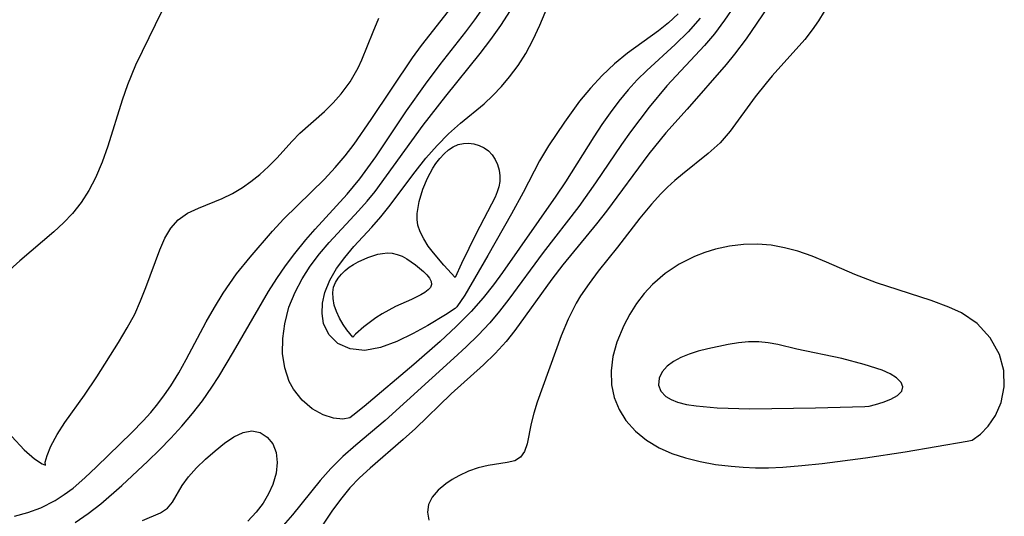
# Model space of a CAD drawing. Header units: metres. Extents: x 1073367 to 1082519, y 1569854 to 1574957.
# Tile 57 of 256: x 1074106 to 1074202, y 1572991 to 1573040. Entities that reach past the tile are written whole.
import ezdxf

# ---------------------------------------------------------------- set-up
doc = ezdxf.new("R2010")
doc.units = ezdxf.units.M
doc.layers.add('CGG_CurvaNivelLidar_v1', color=253, linetype='Continuous', lineweight=30)

msp = doc.modelspace()

# ---------------------------------------------------------------- linework, layer by layer
at = {"layer": 'CGG_CurvaNivelLidar_v1'}
for p, q in [((1074121.9319, 1573044.7689, 64.5), (1074117.3006, 1573035.1574, 64.5)), ((1074156.7774, 1573039.073, 62.5), (1074158.5431, 1573043.2831, 62.5)), ((1074145.2126, 1573037.0999, 64), (1074148.2137, 1573040.9129, 64)), ((1074150.4325, 1573039.5863, 63.5), (1074151.275, 1573040.7867, 63.5)), ((1074152.9506, 1573039.0435, 63), (1074153.8913, 1573040.5101, 63)), ((1074175.7547, 1573040.9153, 63.5), (1074174.8158, 1573039.5546, 63.5)), ((1074179.0135, 1573040.8154, 64), (1074176.9061, 1573037.7325, 64)), ((1074184.5323, 1573040.4238, 64.5), (1074183.9714, 1573039.4976, 64.5)), ((1074140.4938, 1573038.4278, 64.5), (1074141.0589, 1573039.7455, 64.5)), ((1074149.5489, 1573038.4155, 63.5), (1074150.4325, 1573039.5863, 63.5)), ((1074170.264, 1573040.174, 62.5), (1074169.3319, 1573039.3146, 62.5)), ((1074172.4262, 1573039.7505, 63), (1074171.2377, 1573038.4344, 63)), ((1074174.8158, 1573039.5546, 63.5), (1074173.8153, 1573038.242, 63.5)), ((1074183.9714, 1573039.4976, 64.5), (1074183.3612, 1573038.6117, 64.5)), ((1074151.9707, 1573037.6665, 63), (1074152.9506, 1573039.0435, 63)), ((1074156.1277, 1573037.6599, 62.5), (1074156.7774, 1573039.073, 62.5)), ((1074168.35, 1573038.5182, 62.5), (1074165.3159, 1573036.3346, 62.5)), ((1074169.3319, 1573039.3146, 62.5), (1074168.35, 1573038.5182, 62.5)), ((1074183.3612, 1573038.6117, 64.5), (1074182.6291, 1573037.6891, 64.5)), ((1074139.3945, 1573035.6791, 64.5), (1074140.4938, 1573038.4278, 64.5)), ((1074147.0236, 1573035.2343, 63.5), (1074149.5489, 1573038.4155, 63.5)), ((1074150.9402, 1573036.3225, 63), (1074151.9707, 1573037.6665, 63)), ((1074155.4036, 1573036.3077, 62.5), (1074156.1277, 1573037.6599, 62.5)), ((1074171.2377, 1573038.4344, 63), (1074169.9805, 1573037.1881, 63)), ((1074173.8153, 1573038.242, 63.5), (1074172.8332, 1573037.0909, 63.5)), ((1074176.9061, 1573037.7325, 64), (1074175.7857, 1573036.2412, 64)), ((1074182.6291, 1573037.6891, 64.5), (1074179.4445, 1573034.1309, 64.5)), ((1074144.3399, 1573035.8954, 64), (1074145.2126, 1573037.0999, 64)), ((1074169.9805, 1573037.1881, 63), (1074167.2086, 1573034.6502, 63)), ((1074172.8332, 1573037.0909, 63.5), (1074169.1605, 1573033.142, 63.5)), ((1074139.021, 1573034.9038, 64.5), (1074139.3945, 1573035.6791, 64.5)), ((1074140.3143, 1573029.8656, 64), (1074144.3399, 1573035.8954, 64)), ((1074147.5829, 1573032.1426, 63), (1074150.9402, 1573036.3225, 63)), ((1074154.6472, 1573035.134, 62.5), (1074155.4036, 1573036.3077, 62.5)), ((1074165.3159, 1573036.3346, 62.5), (1074164.0487, 1573035.2887, 62.5)), ((1074175.7857, 1573036.2412, 64), (1074174.9476, 1573035.2219, 64)), ((1074117.3006, 1573035.1574, 64.5), (1074116.5039, 1573033.2348, 64.5)), ((1074138.2427, 1573033.5566, 64.5), (1074139.021, 1573034.9038, 64.5)), ((1074145.6079, 1573033.3241, 63.5), (1074147.0236, 1573035.2343, 63.5)), ((1074153.8171, 1573034.0248, 62.5), (1074154.6472, 1573035.134, 62.5)), ((1074164.0487, 1573035.2887, 62.5), (1074162.8459, 1573034.1503, 62.5)), ((1074167.2086, 1573034.6502, 63), (1074166.2803, 1573033.7247, 63)), ((1074174.9476, 1573035.2219, 64), (1074171.1693, 1573030.8893, 64)), ((1074153.0271, 1573033.0847, 62.5), (1074153.8171, 1573034.0248, 62.5)), ((1074162.8459, 1573034.1503, 62.5), (1074161.7128, 1573032.9329, 62.5)), ((1074166.2803, 1573033.7247, 63), (1074165.3912, 1573032.7493, 63)), ((1074179.4445, 1573034.1309, 64.5), (1074178.8563, 1573033.4277, 64.5)), ((1074116.5039, 1573033.2348, 64.5), (1074115.9834, 1573031.752, 64.5)), ((1074137.3803, 1573032.3667, 64.5), (1074138.2427, 1573033.5566, 64.5)), ((1074143.757, 1573030.7076, 63.5), (1074145.6079, 1573033.3241, 63.5)), ((1074152.1966, 1573032.2004, 62.5), (1074153.0271, 1573033.0847, 62.5)), ((1074161.7128, 1573032.9329, 62.5), (1074160.6567, 1573031.6491, 62.5)), ((1074165.3912, 1573032.7493, 63), (1074164.4912, 1573031.6625, 63)), ((1074169.1605, 1573033.142, 63.5), (1074167.4331, 1573031.0815, 63.5)), ((1074178.8563, 1573033.4277, 64.5), (1074177.8053, 1573032.0867, 64.5)), ((1074115.9834, 1573031.752, 64.5), (1074114.5896, 1573027.2616, 64.5)), ((1074136.5868, 1573031.4792, 64.5), (1074137.3803, 1573032.3667, 64.5)), ((1074145.3787, 1573029.2999, 63), (1074147.5829, 1573032.1426, 63)), ((1074151.326, 1573031.3821, 62.5), (1074152.1966, 1573032.2004, 62.5)), ((1074177.8053, 1573032.0867, 64.5), (1074175.3652, 1573028.74, 64.5)), ((1074135.7388, 1573030.6576, 64.5), (1074136.5868, 1573031.4792, 64.5)), ((1074149.0113, 1573029.5008, 62.5), (1074151.326, 1573031.3821, 62.5)), ((1074160.6567, 1573031.6491, 62.5), (1074159.1725, 1573029.6054, 62.5)), ((1074164.4912, 1573031.6625, 63), (1074163.6335, 1573030.531, 63)), ((1074167.4331, 1573031.0815, 63.5), (1074165.608, 1573028.6566, 63.5)), ((1074171.1693, 1573030.8893, 64), (1074169.0846, 1573028.5479, 64)), ((1074133.3504, 1573028.5425, 64.5), (1074135.7388, 1573030.6576, 64.5)), ((1074138.6455, 1573027.4572, 64), (1074140.3143, 1573029.8656, 64)), ((1074140.748, 1573026.2191, 63.5), (1074143.757, 1573030.7076, 63.5)), ((1074163.6335, 1573030.531, 63), (1074162.8138, 1573029.3621, 63)), ((1074140.6763, 1573022.8342, 63), (1074145.3787, 1573029.2999, 63)), ((1074147.8503, 1573028.4541, 62.5), (1074149.0113, 1573029.5008, 62.5)), ((1074159.1725, 1573029.6054, 62.5), (1074157.6099, 1573027.2827, 62.5)), ((1074162.8138, 1573029.3621, 63), (1074162.0296, 1573028.1664, 63)), ((1074132.5923, 1573027.7517, 64.5), (1074133.3504, 1573028.5425, 64.5)), ((1074146.7296, 1573027.3132, 62.5), (1074147.8503, 1573028.4541, 62.5)), ((1074162.0296, 1573028.1664, 63), (1074159.269, 1573023.7687, 63)), ((1074165.608, 1573028.6566, 63.5), (1074164.7325, 1573027.4124, 63.5)), ((1074169.0846, 1573028.5479, 64), (1074167.4188, 1573026.5056, 64)), ((1074175.3652, 1573028.74, 64.5), (1074174.3737, 1573027.5982, 64.5)), ((1074114.5896, 1573027.2616, 64.5), (1074114.0366, 1573025.6865, 64.5)), ((1074131.0876, 1573026.0865, 64.5), (1074132.5923, 1573027.7517, 64.5)), ((1074137.7564, 1573026.3092, 64), (1074138.6455, 1573027.4572, 64)), ((1074145.6539, 1573026.0952, 62.5), (1074146.7296, 1573027.3132, 62.5)), ((1074147.8479, 1573026.889, 62), (1074148.3077, 1573027.2058, 62)), ((1074148.3077, 1573027.2058, 62), (1074148.7959, 1573027.4282, 62)), ((1074148.7959, 1573027.4282, 62), (1074149.3005, 1573027.5352, 62)), ((1074149.3005, 1573027.5352, 62), (1074149.8204, 1573027.5457, 62)), ((1074149.8204, 1573027.5457, 62), (1074150.3407, 1573027.4746, 62)), ((1074150.3407, 1573027.4746, 62), (1074150.8463, 1573027.3297, 62)), ((1074150.8463, 1573027.3297, 62), (1074151.3202, 1573027.1123, 62)), ((1074151.3202, 1573027.1123, 62), (1074151.7429, 1573026.8171, 62)), ((1074157.6099, 1573027.2827, 62.5), (1074156.7316, 1573025.8192, 62.5)), ((1074164.7325, 1573027.4124, 63.5), (1074162.2028, 1573023.6707, 63.5)), ((1074174.3737, 1573027.5982, 64.5), (1074173.2199, 1573026.5377, 64.5)), ((1074130.2863, 1573025.2671, 64.5), (1074131.0876, 1573026.0865, 64.5)), ((1074136.7841, 1573025.1784, 64), (1074137.7564, 1573026.3092, 64)), ((1074139.1959, 1573024.0634, 63.5), (1074140.748, 1573026.2191, 63.5)), ((1074144.5824, 1573024.7601, 62.5), (1074145.6539, 1573026.0952, 62.5)), ((1074146.6315, 1573025.567, 62), (1074147.0085, 1573026.056, 62)), ((1074147.0085, 1573026.056, 62), (1074147.4148, 1573026.5003, 62)), ((1074147.4148, 1573026.5003, 62), (1074147.8479, 1573026.889, 62)), ((1074151.7429, 1573026.8171, 62), (1074152.107, 1573026.4267, 62)), ((1074152.107, 1573026.4267, 62), (1074152.4014, 1573025.9677, 62)), ((1074152.4014, 1573025.9677, 62), (1074152.6303, 1573025.461, 62)), ((1074167.4188, 1573026.5056, 64), (1074163.273, 1573020.9229, 64)), ((1074173.2199, 1573026.5377, 64.5), (1074170.7069, 1573024.5415, 64.5)), ((1074114.0366, 1573025.6865, 64.5), (1074113.3904, 1573024.1689, 64.5)), ((1074129.4387, 1573024.4897, 64.5), (1074130.2863, 1573025.2671, 64.5)), ((1074135.7357, 1573024.0464, 64), (1074136.7841, 1573025.1784, 64)), ((1074145.7993, 1573024.1388, 62), (1074146.3303, 1573025.1115, 62)), ((1074146.3303, 1573025.1115, 62), (1074146.6315, 1573025.567, 62)), ((1074152.6303, 1573025.461, 62), (1074152.7922, 1573024.9232, 62)), ((1074156.7316, 1573025.8192, 62.5), (1074155.1347, 1573022.7387, 62.5)), ((1074113.3904, 1573024.1689, 64.5), (1074112.7357, 1573022.9389, 64.5)), ((1074128.5681, 1573023.7968, 64.5), (1074129.4387, 1573024.4897, 64.5)), ((1074131.7863, 1573020.1787, 64), (1074135.7357, 1573024.0464, 64)), ((1074137.9644, 1573022.5627, 63.5), (1074139.1959, 1573024.0634, 63.5)), ((1074142.0266, 1573021.3373, 62.5), (1074144.5824, 1573024.7601, 62.5)), ((1074145.3482, 1573023.0509, 62), (1074145.7993, 1573024.1388, 62)), ((1074152.7922, 1573024.9232, 62), (1074152.8789, 1573024.3676, 62)), ((1074152.8789, 1573024.3676, 62), (1074152.8753, 1573023.8056, 62)), ((1074170.7069, 1573024.5415, 64.5), (1074169.9648, 1573023.914, 64.5)), ((1074126.7683, 1573022.6528, 64.5), (1074127.7519, 1573023.2294, 64.5)), ((1074127.7519, 1573023.2294, 64.5), (1074128.5681, 1573023.7968, 64.5)), ((1074152.7824, 1573023.2982, 62), (1074152.6195, 1573022.793, 62)), ((1074152.8753, 1573023.8056, 62), (1074152.7824, 1573023.2982, 62)), ((1074159.269, 1573023.7687, 63), (1074158.3313, 1573022.3645, 63)), ((1074162.2028, 1573023.6707, 63.5), (1074160.5675, 1573021.3779, 63.5)), ((1074169.2415, 1573023.2511, 64.5), (1074168.5909, 1573022.5984, 64.5)), ((1074169.9648, 1573023.914, 64.5), (1074169.2415, 1573023.2511, 64.5)), ((1074112.7357, 1573022.9389, 64.5), (1074111.9819, 1573021.7765, 64.5)), ((1074123.439, 1573021.2203, 64.5), (1074125.7616, 1573022.1618, 64.5)), ((1074125.7616, 1573022.1618, 64.5), (1074126.7683, 1573022.6528, 64.5)), ((1074134.8212, 1573019.1481, 63.5), (1074137.9644, 1573022.5627, 63.5)), ((1074139.9167, 1573021.8877, 63), (1074140.6763, 1573022.8342, 63)), ((1074145.0003, 1573021.8717, 62), (1074145.3482, 1573023.0509, 62)), ((1074152.4052, 1573022.2889, 62), (1074150.5522, 1573018.7332, 62)), ((1074152.6195, 1573022.793, 62), (1074152.4052, 1573022.2889, 62)), ((1074158.3313, 1573022.3645, 63), (1074153.1204, 1573014.9222, 63)), ((1074155.1347, 1573022.7387, 62.5), (1074154.0118, 1573020.6521, 62.5)), ((1074168.5909, 1573022.5984, 64.5), (1074167.6697, 1573021.5828, 64.5)), ((1074111.9819, 1573021.7765, 64.5), (1074111.1295, 1573020.6917, 64.5)), ((1074122.3845, 1573020.7148, 64.5), (1074123.439, 1573021.2203, 64.5)), ((1074139.0805, 1573020.938, 63), (1074139.9167, 1573021.8877, 63)), ((1074141.2367, 1573020.3493, 62.5), (1074142.0266, 1573021.3373, 62.5)), ((1074144.8018, 1573020.6938, 62), (1074144.879, 1573021.2804, 62)), ((1074144.879, 1573021.2804, 62), (1074145.0003, 1573021.8717, 62)), ((1074160.5675, 1573021.3779, 63.5), (1074157.0987, 1573016.8653, 63.5)), ((1074167.6697, 1573021.5828, 64.5), (1074166.5465, 1573020.2198, 64.5)), ((1074111.1295, 1573020.6917, 64.5), (1074110.2595, 1573019.7667, 64.5)), ((1074121.4676, 1573020.0719, 64.5), (1074122.3845, 1573020.7148, 64.5)), ((1074136.2001, 1573017.8603, 63), (1074139.0805, 1573020.938, 63)), ((1074140.3702, 1573019.3604, 62.5), (1074141.2367, 1573020.3493, 62.5)), ((1074144.7812, 1573020.1165, 62), (1074144.8018, 1573020.6938, 62)), ((1074154.0118, 1573020.6521, 62.5), (1074151.6957, 1573016.5779, 62.5)), ((1074163.273, 1573020.9229, 64), (1074162.2918, 1573019.663, 64)), ((1074166.5465, 1573020.2198, 64.5), (1074164.3506, 1573017.4026, 64.5)), ((1074110.2595, 1573019.7667, 64.5), (1074109.3285, 1573018.8947, 64.5)), ((1074120.1628, 1573018.2619, 64.5), (1074120.7482, 1573019.2519, 64.5)), ((1074120.7482, 1573019.2519, 64.5), (1074121.4676, 1573020.0719, 64.5)), ((1074130.6551, 1573018.9606, 64), (1074131.7863, 1573020.1787, 64)), ((1074138.6145, 1573017.4542, 62.5), (1074140.3702, 1573019.3604, 62.5)), ((1074144.8503, 1573019.5335, 62), (1074144.7812, 1573020.1165, 62)), ((1074145.0746, 1573018.8807, 62), (1074144.8503, 1573019.5335, 62)), ((1074162.2918, 1573019.663, 64), (1074159.0064, 1573015.6749, 64)), ((1074109.3285, 1573018.8947, 64.5), (1074106.0022, 1573016.0565, 64.5)), ((1074128.495, 1573016.4326, 64), (1074130.6551, 1573018.9606, 64)), ((1074133.9062, 1573018.1132, 63.5), (1074134.8212, 1573019.1481, 63.5)), ((1074145.4297, 1573018.1976, 62), (1074145.0746, 1573018.8807, 62)), ((1074150.5522, 1573018.7332, 62), (1074149.1325, 1573015.8191, 62)), ((1074119.6651, 1573017.1439, 64.5), (1074120.1628, 1573018.2619, 64.5)), ((1074132.8391, 1573016.7943, 63.5), (1074133.9062, 1573018.1132, 63.5)), ((1074135.249, 1573016.7468, 63), (1074136.2001, 1573017.8603, 63)), ((1074137.7172, 1573016.4022, 62.5), (1074138.6145, 1573017.4542, 62.5)), ((1074145.8772, 1573017.5074, 62), (1074145.4297, 1573018.1976, 62)), ((1074146.379, 1573016.8331, 62), (1074145.8772, 1573017.5074, 62)), ((1074164.3506, 1573017.4026, 64.5), (1074162.471, 1573015.0577, 64.5)), ((1074175.2733, 1573017.496, 65), (1074173.9271, 1573017.2001, 65)), ((1074176.6413, 1573017.6646, 65), (1074175.2733, 1573017.496, 65)), ((1074178.0198, 1573017.6946, 65), (1074176.6413, 1573017.6646, 65)), ((1074179.3426, 1573017.5833, 65), (1074178.0198, 1573017.6946, 65)), ((1074180.6583, 1573017.3473, 65), (1074179.3426, 1573017.5833, 65)), ((1074181.9597, 1573017.0008, 65), (1074180.6583, 1573017.3473, 65)), ((1074118.3049, 1573013.4451, 64.5), (1074119.6651, 1573017.1439, 64.5)), ((1074127.1672, 1573014.7847, 64), (1074128.495, 1573016.4326, 64)), ((1074131.9426, 1573015.5851, 63.5), (1074132.8391, 1573016.7943, 63.5)), ((1074134.3524, 1573015.554, 63), (1074135.249, 1573016.7468, 63)), ((1074136.9202, 1573015.3201, 62.5), (1074137.7172, 1573016.4022, 62.5)), ((1074139.0378, 1573015.9704, 62), (1074139.9749, 1573016.3949, 62)), ((1074139.9749, 1573016.3949, 62), (1074140.9361, 1573016.7014, 62)), ((1074140.9361, 1573016.7014, 62), (1074141.4165, 1573016.7962, 62)), ((1074141.4165, 1573016.7962, 62), (1074141.8923, 1573016.8379, 62)), ((1074141.8923, 1573016.8379, 62), (1074142.3596, 1573016.8112, 62)), ((1074142.3596, 1573016.8112, 62), (1074142.8431, 1573016.6946, 62)), ((1074142.8431, 1573016.6946, 62), (1074143.3136, 1573016.5043, 62)), ((1074143.3136, 1573016.5043, 62), (1074143.7712, 1573016.261, 62)), ((1074147.3987, 1573015.6255, 62), (1074146.379, 1573016.8331, 62)), ((1074151.6957, 1573016.5779, 62.5), (1074149.4405, 1573012.7263, 62.5)), ((1074157.0987, 1573016.8653, 63.5), (1074153.7422, 1573012.3107, 63.5)), ((1074171.8575, 1573016.4825, 65), (1074170.3707, 1573015.7468, 65)), ((1074172.8784, 1573016.8773, 65), (1074171.8575, 1573016.4825, 65)), ((1074173.9271, 1573017.2001, 65), (1074172.8784, 1573016.8773, 65)), ((1074183.3642, 1573016.5116, 65), (1074181.9597, 1573017.0008, 65)), ((1074184.7544, 1573015.9451, 65), (1074183.3642, 1573016.5116, 65)), ((1074106.0022, 1573016.0565, 64.5), (1074104.7073, 1573014.898, 64.5)), ((1074131.0902, 1573014.3413, 63.5), (1074131.9426, 1573015.5851, 63.5)), ((1074133.555, 1573014.3111, 63), (1074134.3524, 1573015.554, 63)), ((1074137.7625, 1573015.1173, 62), (1074138.1618, 1573015.4323, 62)), ((1074138.1618, 1573015.4323, 62), (1074138.5904, 1573015.7174, 62)), ((1074138.5904, 1573015.7174, 62), (1074139.0378, 1573015.9704, 62)), ((1074143.7712, 1573016.261, 62), (1074144.6394, 1573015.6745, 62)), ((1074144.6394, 1573015.6745, 62), (1074145.4085, 1573015.0232, 62)), ((1074148.5, 1573014.4381, 62), (1074147.3987, 1573015.6255, 62)), ((1074149.1325, 1573015.8191, 62), (1074148.5, 1573014.4381, 62)), ((1074159.0064, 1573015.6749, 64), (1074157.925, 1573014.2776, 64)), ((1074170.3707, 1573015.7468, 65), (1074168.9988, 1573014.8392, 65)), ((1074187.5371, 1573014.7392, 65), (1074184.7544, 1573015.9451, 65)), ((1074126.4902, 1573013.8572, 64), (1074127.1672, 1573014.7847, 64)), ((1074136.2538, 1573014.167, 62.5), (1074136.9202, 1573015.3201, 62.5)), ((1074137.0804, 1573014.3807, 62), (1074137.4011, 1573014.771, 62)), ((1074137.4011, 1573014.771, 62), (1074137.7625, 1573015.1173, 62)), ((1074145.4085, 1573015.0232, 62), (1074145.7305, 1573014.6919, 62)), ((1074145.7305, 1573014.6919, 62), (1074145.9883, 1573014.3652, 62)), ((1074153.1204, 1573014.9222, 63), (1074152.2438, 1573013.7142, 63)), ((1074162.471, 1573015.0577, 64.5), (1074161.5704, 1573013.8661, 64.5)), ((1074168.9988, 1573014.8392, 65), (1074167.766, 1573013.7464, 65)), ((1074189.6336, 1573013.9269, 65), (1074187.5371, 1573014.7392, 65)), ((1074125.8452, 1573012.9003, 64), (1074126.4902, 1573013.8572, 64)), ((1074130.2847, 1573013.0653, 63.5), (1074131.0902, 1573014.3413, 63.5)), ((1074132.8767, 1573013.0207, 63), (1074133.555, 1573014.3111, 63)), ((1074135.7828, 1573012.9812, 62.5), (1074136.2538, 1573014.167, 62.5)), ((1074136.5507, 1573012.9703, 62), (1074136.6285, 1573013.5001, 62)), ((1074136.6285, 1573013.5001, 62), (1074136.818, 1573013.959, 62)), ((1074136.818, 1573013.959, 62), (1074137.0804, 1573014.3807, 62)), ((1074146.1, 1573013.4752, 62), (1074145.8719, 1573013.2193, 62)), ((1074145.9883, 1573014.3652, 62), (1074146.1572, 1573014.0491, 62)), ((1074146.2035, 1573013.7503, 62), (1074146.1, 1573013.4752, 62)), ((1074146.1572, 1573014.0491, 62), (1074146.2035, 1573013.7503, 62)), ((1074152.2438, 1573013.7142, 63), (1074151.2287, 1573012.4363, 63)), ((1074157.925, 1573014.2776, 64), (1074154.3381, 1573009.2493, 64)), ((1074161.5704, 1573013.8661, 64.5), (1074160.74, 1573012.6342, 64.5)), ((1074167.766, 1573013.7464, 65), (1074166.9679, 1573012.8767, 65)), ((1074194.9875, 1573012.193, 65), (1074189.6336, 1573013.9269, 65)), ((1074117.7913, 1573012.1508, 64.5), (1074118.3049, 1573013.4451, 64.5)), ((1074124.9908, 1573011.5214, 64), (1074125.8452, 1573012.9003, 64)), ((1074126.8664, 1573007.1881, 63.5), (1074130.2847, 1573013.0653, 63.5)), ((1074132.2753, 1573011.5247, 63), (1074132.8767, 1573013.0207, 63)), ((1074135.5632, 1573011.9471, 62.5), (1074135.7828, 1573012.9812, 62.5)), ((1074136.5783, 1573012.3754, 62), (1074136.5507, 1573012.9703, 62)), ((1074145.1627, 1573012.7469, 62), (1074144.2532, 1573012.3036, 62)), ((1074145.5513, 1573012.9779, 62), (1074145.1627, 1573012.7469, 62)), ((1074145.8719, 1573013.2193, 62), (1074145.5513, 1573012.9779, 62)), ((1074149.4405, 1573012.7263, 62.5), (1074148.6652, 1573011.5596, 62.5)), ((1074160.74, 1573012.6342, 64.5), (1074160.3216, 1573011.9257, 64.5)), ((1074166.9679, 1573012.8767, 65), (1074166.2125, 1573011.8914, 65)), ((1074117.2108, 1573010.867, 64.5), (1074117.7913, 1573012.1508, 64.5)), ((1074135.5154, 1573010.9252, 62.5), (1074135.5632, 1573011.9471, 62.5)), ((1074136.7017, 1573011.7471, 62), (1074136.5783, 1573012.3754, 62)), ((1074136.9107, 1573011.1166, 62), (1074136.7017, 1573011.7471, 62)), ((1074142.6646, 1573011.5935, 62), (1074141.3821, 1573010.9038, 62)), ((1074144.2532, 1573012.3036, 62), (1074142.6646, 1573011.5935, 62)), ((1074148.6652, 1573011.5596, 62.5), (1074148.5, 1573011.4193, 62.5)), ((1074151.2287, 1573012.4363, 63), (1074150.0599, 1573011.1098, 63)), ((1074153.7422, 1573012.3107, 63.5), (1074152.8318, 1573011.1387, 63.5)), ((1074160.3216, 1573011.9257, 64.5), (1074159.53, 1573010.3591, 64.5)), ((1074166.2125, 1573011.8914, 65), (1074165.5428, 1573010.846, 65)), ((1074196.7025, 1573011.5485, 65), (1074194.9875, 1573012.193, 65)), ((1074197.9272, 1573010.981, 65), (1074196.7025, 1573011.5485, 65)), ((1074116.4883, 1573009.5336, 64.5), (1074117.2108, 1573010.867, 64.5)), ((1074124.1818, 1573010.1069, 64), (1074124.9908, 1573011.5214, 64)), ((1074131.8578, 1573009.9208, 63), (1074132.2753, 1573011.5247, 63)), ((1074135.6421, 1573009.9441, 62.5), (1074135.5154, 1573010.9252, 62.5)), ((1074137.2204, 1573010.4529, 62), (1074136.9107, 1573011.1166, 62)), ((1074141.3821, 1573010.9038, 62), (1074140.7452, 1573010.5007, 62)), ((1074147.5577, 1573010.7949, 62.5), (1074145.8419, 1573009.7619, 62.5)), ((1074148.5, 1573011.4193, 62.5), (1074147.5577, 1573010.7949, 62.5)), ((1074150.0599, 1573011.1098, 63), (1074148.61, 1573009.6388, 63)), ((1074152.8318, 1573011.1387, 63.5), (1074151.8799, 1573010.0052, 63.5)), ((1074165.5428, 1573010.846, 65), (1074164.9602, 1573009.7556, 65)), ((1074199.4564, 1573009.9336, 65), (1074197.9272, 1573010.981, 65)), ((1074122.2368, 1573006.4356, 64), (1074124.1818, 1573010.1069, 64)), ((1074131.6672, 1573008.4754, 63), (1074131.8578, 1573009.9208, 63)), ((1074136.1587, 1573008.8558, 62.5), (1074135.6421, 1573009.9441, 62.5)), ((1074137.5724, 1573009.85, 62), (1074137.2204, 1573010.4529, 62)), ((1074137.9211, 1573009.3354, 62), (1074137.5724, 1573009.85, 62)), ((1074139.5833, 1573009.6272, 62), (1074138.7751, 1573008.9113, 62)), ((1074140.7452, 1573010.5007, 62), (1074139.5833, 1573009.6272, 62)), ((1074145.8419, 1573009.7619, 62.5), (1074144.3905, 1573008.9554, 62.5)), ((1074148.61, 1573009.6388, 63), (1074147.0537, 1573008.1967, 63)), ((1074151.8799, 1573010.0052, 63.5), (1074150.7625, 1573008.8079, 63.5)), ((1074159.53, 1573010.3591, 64.5), (1074158.8495, 1573008.7488, 64.5)), ((1074164.9602, 1573009.7556, 65), (1074164.2851, 1573008.1168, 65)), ((1074200.7347, 1573008.5563, 65), (1074199.4564, 1573009.9336, 65)), ((1074115.6253, 1573008.1018, 64.5), (1074116.4883, 1573009.5336, 64.5)), ((1074137.055, 1573007.9981, 62.5), (1074136.1587, 1573008.8558, 62.5)), ((1074138.5, 1573008.6086, 62), (1074137.9211, 1573009.3354, 62)), ((1074138.7751, 1573008.9113, 62), (1074138.5, 1573008.6086, 62)), ((1074144.3905, 1573008.9554, 62.5), (1074142.8205, 1573008.1925, 62.5)), ((1074150.7625, 1573008.8079, 63.5), (1074149.5909, 1573007.6596, 63.5)), ((1074154.3381, 1573009.2493, 64), (1074153.4966, 1573008.1941, 64)), ((1074158.8495, 1573008.7488, 64.5), (1074156.5107, 1573002.2591, 64.5)), ((1074113.503, 1573004.7453, 64.5), (1074115.6253, 1573008.1018, 64.5)), ((1074131.6549, 1573007.0177, 63), (1074131.6672, 1573008.4754, 63)), ((1074138.2526, 1573007.4592, 62.5), (1074137.055, 1573007.9981, 62.5)), ((1074142.8205, 1573008.1925, 62.5), (1074141.2192, 1573007.6014, 62.5)), ((1074147.0537, 1573008.1967, 63), (1074144.4569, 1573005.9584, 63)), ((1074153.4966, 1573008.1941, 64), (1074152.4201, 1573007.0317, 64)), ((1074164.2851, 1573008.1168, 65), (1074163.9071, 1573006.7272, 65)), ((1074175.1514, 1573007.8969, 65.5), (1074173.1717, 1573007.4802, 65.5)), ((1074176.1515, 1573008.0603, 65.5), (1074175.1514, 1573007.8969, 65.5)), ((1074177.1495, 1573008.1608, 65.5), (1074176.1515, 1573008.0603, 65.5)), ((1074178.1411, 1573008.1665, 65.5), (1074177.1495, 1573008.1608, 65.5)), ((1074179.0703, 1573008.0633, 65.5), (1074178.1411, 1573008.1665, 65.5)), ((1074179.997, 1573007.8823, 65.5), (1074179.0703, 1573008.0633, 65.5)), ((1074181.8703, 1573007.4349, 65.5), (1074179.997, 1573007.8823, 65.5)), ((1074201.6453, 1573006.925, 65), (1074200.7347, 1573008.5563, 65)), ((1074125.4171, 1573004.7859, 63.5), (1074126.8664, 1573007.1881, 63.5)), ((1074131.8562, 1573005.6031, 63), (1074131.6549, 1573007.0177, 63)), ((1074139.6725, 1573007.319, 62.5), (1074138.2526, 1573007.4592, 62.5)), ((1074141.2192, 1573007.6014, 62.5), (1074139.6725, 1573007.319, 62.5)), ((1074149.5909, 1573007.6596, 63.5), (1074148.3832, 1573006.5449, 63.5)), ((1074152.4201, 1573007.0317, 64), (1074151.2682, 1573005.9251, 64)), ((1074171.3503, 1573006.9525, 65.5), (1074170.545, 1573006.6235, 65.5)), ((1074172.2151, 1573007.2321, 65.5), (1074171.3503, 1573006.9525, 65.5)), ((1074173.1717, 1573007.4802, 65.5), (1074172.2151, 1573007.2321, 65.5)), ((1074186.2562, 1573006.5203, 65.5), (1074181.8703, 1573007.4349, 65.5)), ((1074202.0676, 1573005.3499, 65), (1074201.6453, 1573006.925, 65)), ((1074121.5137, 1573005.1345, 64), (1074122.2368, 1573006.4356, 64)), ((1074144.4569, 1573005.9584, 63), (1074139.6023, 1573001.8526, 63)), ((1074148.3832, 1573006.5449, 63.5), (1074141.6726, 1573000.4807, 63.5)), ((1074151.2682, 1573005.9251, 64), (1074148.1278, 1573003.0634, 64)), ((1074163.9071, 1573006.7272, 65), (1074163.7193, 1573005.3365, 65)), ((1074169.2142, 1573005.7906, 65.5), (1074168.7184, 1573005.2243, 65.5)), ((1074169.8228, 1573006.2392, 65.5), (1074169.2142, 1573005.7906, 65.5)), ((1074170.545, 1573006.6235, 65.5), (1074169.8228, 1573006.2392, 65.5)), ((1074188.4348, 1573005.9448, 65.5), (1074186.2562, 1573006.5203, 65.5)), ((1074190.2032, 1573005.3761, 65.5), (1074188.4348, 1573005.9448, 65.5)), ((1074120.7383, 1573003.8681, 64), (1074121.5137, 1573005.1345, 64)), ((1074132.3019, 1573004.2861, 63), (1074131.8562, 1573005.6031, 63)), ((1074163.7193, 1573005.3365, 65), (1074163.7541, 1573003.9705, 65)), ((1074168.7184, 1573005.2243, 65.5), (1074168.4212, 1573004.6089, 65.5)), ((1074190.975, 1573005.0251, 65.5), (1074190.2032, 1573005.3761, 65.5)), ((1074191.6025, 1573004.6257, 65.5), (1074190.975, 1573005.0251, 65.5)), ((1074202.1195, 1573003.748, 65), (1074202.0676, 1573005.3499, 65)), ((1074112.3, 1573002.9501, 64.5), (1074113.503, 1573004.7453, 64.5)), ((1074120.1213, 1573002.9675, 64), (1074120.7383, 1573003.8681, 64)), ((1074124.7335, 1573003.7196, 63.5), (1074125.4171, 1573004.7859, 63.5)), ((1074132.7168, 1573003.528, 63), (1074132.3019, 1573004.2861, 63)), ((1074163.7541, 1573003.9705, 65), (1074164.0204, 1573002.7264, 65)), ((1074168.4212, 1573004.6089, 65.5), (1074168.3591, 1573003.931, 65.5)), ((1074168.3591, 1573003.931, 65.5), (1074168.5788, 1573003.3378, 65.5)), ((1074192.0337, 1573004.1987, 65.5), (1074191.6025, 1573004.6257, 65.5)), ((1074192.2192, 1573003.7648, 65.5), (1074192.0337, 1573004.1987, 65.5)), ((1074110.3944, 1573000.2881, 64.5), (1074112.3, 1573002.9501, 64.5)), ((1074119.464, 1573002.0967, 64), (1074120.1213, 1573002.9675, 64)), ((1074123.8215, 1573002.4108, 63.5), (1074124.7335, 1573003.7196, 63.5)), ((1074133.5619, 1573002.4688, 63), (1074132.7168, 1573003.528, 63)), ((1074148.1278, 1573003.0634, 64), (1074144.6207, 1572999.7013, 64)), ((1074168.5788, 1573003.3378, 65.5), (1074169.0848, 1573002.8127, 65.5)), ((1074191.0365, 1573002.5649, 65.5), (1074191.6904, 1573002.9305, 65.5)), ((1074191.6904, 1573002.9305, 65.5), (1074192.1174, 1573003.344, 65.5)), ((1074192.1174, 1573003.344, 65.5), (1074192.2192, 1573003.7648, 65.5)), ((1074201.811, 1573002.2225, 65), (1074202.1195, 1573003.748, 65)), ((1074118.775, 1573001.2635, 64), (1074119.464, 1573002.0967, 64)), ((1074122.8516, 1573001.1425, 63.5), (1074123.8215, 1573002.4108, 63.5)), ((1074134.553, 1573001.6295, 63), (1074133.5619, 1573002.4688, 63)), ((1074156.5107, 1573002.2591, 64.5), (1074156.1818, 1573001.1887, 64.5)), ((1074164.0204, 1573002.7264, 65), (1074164.4997, 1573001.5493, 65)), ((1074169.0848, 1573002.8127, 65.5), (1074169.6057, 1573002.5093, 65.5)), ((1074169.6057, 1573002.5093, 65.5), (1074170.2248, 1573002.2699, 65.5)), ((1074170.2248, 1573002.2699, 65.5), (1074171.0806, 1573002.0506, 65.5)), ((1074171.0806, 1573002.0506, 65.5), (1074172.0211, 1573001.8935, 65.5)), ((1074188.9226, 1573001.8776, 65.5), (1074189.5353, 1573002.0264, 65.5)), ((1074189.5353, 1573002.0264, 65.5), (1074190.2785, 1573002.2595, 65.5)), ((1074190.2785, 1573002.2595, 65.5), (1074191.0365, 1573002.5649, 65.5)), ((1074201.2541, 1573000.9753, 65), (1074201.811, 1573002.2225, 65)), ((1074118.0544, 1573000.4576, 64), (1074118.775, 1573001.2635, 64)), ((1074121.8255, 1572999.9178, 63.5), (1074122.8516, 1573001.1425, 63.5)), ((1074135.6008, 1573001.036, 63), (1074134.553, 1573001.6295, 63)), ((1074136.6162, 1573000.7035, 63), (1074135.6008, 1573001.036, 63)), ((1074139.6023, 1573001.8526, 63), (1074138.5, 1573000.9561, 63)), ((1074156.1818, 1573001.1887, 64.5), (1074155.921, 1573000.1738, 64.5)), ((1074164.4997, 1573001.5493, 65), (1074165.1762, 1573000.4641, 65)), ((1074172.0211, 1573001.8935, 65.5), (1074174.0704, 1573001.7085, 65.5)), ((1074174.0704, 1573001.7085, 65.5), (1074177.2804, 1573001.6161, 65.5)), ((1074177.2804, 1573001.6161, 65.5), (1074183.6954, 1573001.6983, 65.5)), ((1074183.6954, 1573001.6983, 65.5), (1074188.5, 1573001.8307, 65.5)), ((1074188.5, 1573001.8307, 65.5), (1074188.9226, 1573001.8776, 65.5)), ((1074200.5382, 1572999.9265, 65), (1074201.2541, 1573000.9753, 65)), ((1074109.6296, 1572999.0993, 64.5), (1074110.3944, 1573000.2881, 64.5)), ((1074116.9282, 1572999.2904, 64), (1074118.0544, 1573000.4576, 64)), ((1074137.538, 1573000.6189, 63), (1074136.6162, 1573000.7035, 63)), ((1074138.2045, 1573000.7251, 63), (1074137.538, 1573000.6189, 63)), ((1074138.5, 1573000.9561, 63), (1074138.2045, 1573000.7251, 63)), ((1074141.6726, 1573000.4807, 63.5), (1074138.8068, 1572998.0652, 63.5)), ((1074155.921, 1573000.1738, 64.5), (1074155.5254, 1572998.2076, 64.5)), ((1074165.1762, 1573000.4641, 65), (1074166.0971, 1572999.4388, 65)), ((1074109.0397, 1572997.9787, 64.5), (1074109.6296, 1572999.0993, 64.5)), ((1074113.4863, 1572995.9395, 64), (1074116.9282, 1572999.2904, 64)), ((1074120.7554, 1572998.7496, 63.5), (1074121.8255, 1572999.9178, 63.5)), ((1074126.9081, 1572998.8685, 63), (1074127.8038, 1572999.2962, 63)), ((1074127.8038, 1572999.2962, 63), (1074128.6611, 1572999.4586, 63)), ((1074128.6611, 1572999.4586, 63), (1074129.4482, 1572999.2978, 63)), ((1074129.4482, 1572999.2978, 63), (1074130.138, 1572998.858, 63)), ((1074144.6207, 1572999.7013, 64), (1074143.4404, 1572998.616, 64)), ((1074166.0971, 1572999.4388, 65), (1074167.194, 1572998.5504, 65)), ((1074198.9674, 1572998.5452, 65), (1074199.7791, 1572999.1266, 65)), ((1074199.7791, 1572999.1266, 65), (1074200.5382, 1572999.9265, 65)), ((1074105.2155, 1572998.9273, 64.5), (1074106.4263, 1572997.6266, 64.5)), ((1074119.6441, 1572997.6193, 63.5), (1074120.7554, 1572998.7496, 63.5)), ((1074125.0692, 1572997.5167, 63), (1074125.9915, 1572998.2532, 63)), ((1074125.9915, 1572998.2532, 63), (1074126.9081, 1572998.8685, 63)), ((1074130.138, 1572998.858, 63), (1074130.6846, 1572998.1944, 63)), ((1074130.6846, 1572998.1944, 63), (1074131.0337, 1572997.3504, 63)), ((1074143.4404, 1572998.616, 64), (1074140.1883, 1572995.815, 64)), ((1074155.5254, 1572998.2076, 64.5), (1074155.2817, 1572997.4434, 64.5)), ((1074167.194, 1572998.5504, 65), (1074168.437, 1572997.8071, 65)), ((1074192.4352, 1572997.4209, 65), (1074198.5, 1572998.4542, 65)), ((1074198.5, 1572998.4542, 65), (1074198.9674, 1572998.5452, 65)), ((1074106.4263, 1572997.6266, 64.5), (1074107.4432, 1572996.745, 64.5)), ((1074108.6601, 1572997.0548, 64.5), (1074109.0397, 1572997.9787, 64.5)), ((1074118.5041, 1572996.5189, 63.5), (1074119.6441, 1572997.6193, 63.5)), ((1074124.1409, 1572996.6963, 63), (1074125.0692, 1572997.5167, 63)), ((1074131.0337, 1572997.3504, 63), (1074131.1386, 1572996.3836, 63)), ((1074138.8068, 1572998.0652, 63.5), (1074137.542, 1572996.9548, 63.5)), ((1074155.2817, 1572997.4434, 64.5), (1074154.8973, 1572996.8793, 64.5)), ((1074168.437, 1572997.8071, 65), (1074169.6739, 1572997.2644, 65)), ((1074169.6739, 1572997.2644, 65), (1074170.9911, 1572996.8298, 65)), ((1074188.5526, 1572996.8337, 65), (1074192.4352, 1572997.4209, 65)), ((1074107.4432, 1572996.745, 64.5), (1074108.1843, 1572996.2317, 64.5)), ((1074108.1843, 1572996.2317, 64.5), (1074108.5, 1572996.1202, 64.5)), ((1074108.4799, 1572996.4104, 64.5), (1074108.6601, 1572997.0548, 64.5)), ((1074108.5, 1572996.1202, 64.5), (1074108.4799, 1572996.4104, 64.5)), ((1074115.9424, 1572994.1407, 63.5), (1074118.5041, 1572996.5189, 63.5)), ((1074123.2631, 1572995.8395, 63), (1074124.1409, 1572996.6963, 63)), ((1074131.1386, 1572996.3836, 63), (1074131.021, 1572995.327, 63)), ((1074137.542, 1572996.9548, 63.5), (1074136.3525, 1572995.7909, 63.5)), ((1074153.5712, 1572996.358, 64.5), (1074151.7239, 1572996.0769, 64.5)), ((1074154.3203, 1572996.5446, 64.5), (1074153.5712, 1572996.358, 64.5)), ((1074154.8973, 1572996.8793, 64.5), (1074154.3203, 1572996.5446, 64.5)), ((1074170.9911, 1572996.8298, 65), (1074172.4362, 1572996.4694, 65)), ((1074172.4362, 1572996.4694, 65), (1074173.932, 1572996.1945, 65)), ((1074173.932, 1572996.1945, 65), (1074175.4656, 1572996.0002, 65)), ((1074182.364, 1572996.0737, 65), (1074184.3226, 1572996.2827, 65)), ((1074184.3226, 1572996.2827, 65), (1074188.5526, 1572996.8337, 65)), ((1074112.3544, 1572994.8758, 64), (1074113.4863, 1572995.9395, 64)), ((1074122.4795, 1572994.971, 63), (1074123.2631, 1572995.8395, 63)), ((1074131.021, 1572995.327, 63), (1074130.6997, 1572994.2272, 63)), ((1074136.3525, 1572995.7909, 63.5), (1074135.3175, 1572994.616, 63.5)), ((1074140.1883, 1572995.815, 64), (1074139.1668, 1572994.866, 64)), ((1074149.7886, 1572995.5128, 64.5), (1074148.8497, 1572995.0841, 64.5)), ((1074150.7606, 1572995.8435, 64.5), (1074149.7886, 1572995.5128, 64.5)), ((1074151.7239, 1572996.0769, 64.5), (1074150.7606, 1572995.8435, 64.5)), ((1074175.4656, 1572996.0002, 65), (1074176.6379, 1572995.9069, 65)), ((1074176.6379, 1572995.9069, 65), (1074177.8223, 1572995.8584, 65)), ((1074177.8223, 1572995.8584, 65), (1074179.0998, 1572995.8613, 65)), ((1074179.0998, 1572995.8613, 65), (1074180.5105, 1572995.925, 65)), ((1074180.5105, 1572995.925, 65), (1074182.364, 1572996.0737, 65)), ((1074111.1906, 1572993.8829, 64), (1074112.3544, 1572994.8758, 64)), ((1074121.837, 1572994.1139, 63), (1074122.4795, 1572994.971, 63)), ((1074135.3175, 1572994.616, 63.5), (1074132.6065, 1572991.2482, 63.5)), ((1074139.1668, 1572994.866, 64), (1074138.2298, 1572993.8953, 64)), ((1074147.5844, 1572994.2806, 64.5), (1074146.8451, 1572993.668, 64.5)), ((1074148.1939, 1572994.7015, 64.5), (1074147.5844, 1572994.2806, 64.5)), ((1074148.8497, 1572995.0841, 64.5), (1074148.1939, 1572994.7015, 64.5)), ((1074110.3294, 1572993.2426, 64), (1074111.1906, 1572993.8829, 64)), ((1074113.8985, 1572992.3508, 63.5), (1074115.9424, 1572994.1407, 63.5)), ((1074120.9157, 1572992.5142, 63), (1074121.837, 1572994.1139, 63)), ((1074130.2852, 1572993.3102, 63), (1074129.7452, 1572992.4126, 63)), ((1074130.6997, 1572994.2272, 63), (1074130.2852, 1572993.3102, 63)), ((1074138.2298, 1572993.8953, 64), (1074137.4215, 1572992.9297, 64)), ((1074146.8451, 1572993.668, 64.5), (1074146.2598, 1572993.0037, 64.5)), ((1074108.0373, 1572991.9596, 64), (1074109.4369, 1572992.6711, 64)), ((1074109.4369, 1572992.6711, 64), (1074110.3294, 1572993.2426, 64)), ((1074112.6676, 1572991.3888, 63.5), (1074113.8985, 1572992.3508, 63.5)), ((1074120.415, 1572991.8996, 63), (1074120.9157, 1572992.5142, 63)), ((1074129.7452, 1572992.4126, 63), (1074129.057, 1572991.5103, 63)), ((1074137.4215, 1572992.9297, 64), (1074136.5248, 1572991.7218, 64)), ((1074146.2598, 1572993.0037, 64.5), (1074145.8952, 1572992.2727, 64.5)), ((1074105.4759, 1572991.1345, 64), (1074106.7637, 1572991.4785, 64)), ((1074106.7637, 1572991.4785, 64), (1074108.0373, 1572991.9596, 64)), ((1074111.3947, 1572990.5057, 63.5), (1074112.6676, 1572991.3888, 63.5)), ((1074117.9634, 1572990.7015, 63), (1074119.7474, 1572991.4627, 63)), ((1074119.7474, 1572991.4627, 63), (1074120.415, 1572991.8996, 63)), ((1074129.057, 1572991.5103, 63), (1074128.2707, 1572990.6429, 63)), ((1074136.5248, 1572991.7218, 64), (1074134.8042, 1572989.1259, 64)), ((1074145.8952, 1572992.2727, 64.5), (1074145.8041, 1572991.5287, 64.5)), ((1074145.8041, 1572991.5287, 64.5), (1074145.9365, 1572990.7447, 64.5)), ((1074132.6065, 1572991.2482, 63.5), (1074131.7003, 1572990.2111, 63.5))]:
    msp.add_line(p, q, dxfattribs=at)

doc.saveas('drawing.dxf')
